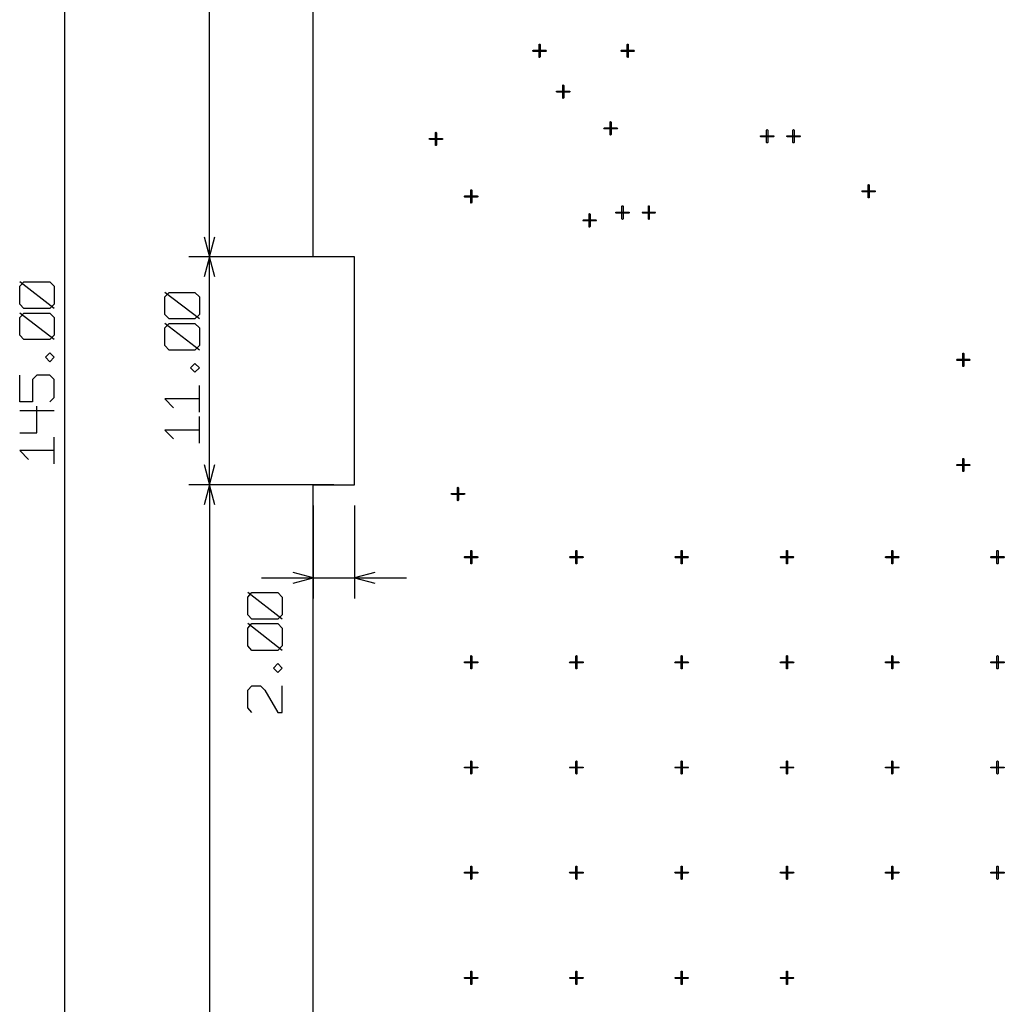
# Model space of a CAD drawing. Extents: x -658 to 530, y -320 to 521.
# Tile 16 of 28: x -40 to 94, y 119 to 253. Entities that reach past the tile are written whole.
import ezdxf

# ---------------------------------------------------------------- set-up
doc = ezdxf.new("R2010")
doc.units = 0
doc.layers.add('1', color=1, linetype='CONTINUOUS')

msp = doc.modelspace()

# ---------------------------------------------------------------- linework, layer by layer
at = {"layer": '1'}
for p, q in [((-33.95, 410.25), (-33.95, 0)), ((-14.15, 220.67), (-14.15, 410.25)), ((0, 220.67), (0, 404.57)), ((29.98, 248.83), (30, 248.88)), ((30, 248.88), (30.05, 248.9)), ((30.05, 248.9), (31.75, 248.9)), ((30.83, 249.68), (30.85, 249.73)), ((30.83, 247.98), (30.83, 249.68)), ((30.85, 249.73), (30.9, 249.75)), ((30.9, 249.75), (30.95, 249.73)), ((30.95, 249.73), (30.98, 249.68)), ((30.98, 249.68), (30.98, 247.98)), ((31.75, 248.9), (31.8, 248.88)), ((31.8, 248.88), (31.83, 248.83)), ((42.03, 248.83), (42.05, 248.88)), ((42.05, 248.88), (42.1, 248.9)), ((42.1, 248.9), (43.78, 248.9)), ((42.88, 249.68), (42.9, 249.73)), ((42.88, 247.98), (42.88, 249.68)), ((42.9, 249.73), (42.95, 249.75)), ((42.95, 249.75), (43, 249.73)), ((43, 249.73), (43, 249.68)), ((43, 249.68), (43, 247.98)), ((43.78, 248.9), (43.83, 248.88)), ((43.83, 248.88), (43.85, 248.83)), ((30, 248.78), (29.98, 248.83)), ((30.05, 248.75), (30, 248.78)), ((31.75, 248.75), (30.05, 248.75)), ((30.85, 247.93), (30.83, 247.98)), ((30.9, 247.9), (30.85, 247.93)), ((30.95, 247.93), (30.9, 247.9)), ((30.98, 247.98), (30.95, 247.93)), ((31.8, 248.78), (31.75, 248.75)), ((31.83, 248.83), (31.8, 248.78)), ((42.05, 248.78), (42.03, 248.83)), ((42.1, 248.75), (42.05, 248.78)), ((43.78, 248.75), (42.1, 248.75)), ((42.9, 247.93), (42.88, 247.98)), ((42.95, 247.9), (42.9, 247.93)), ((43, 247.93), (42.95, 247.9)), ((43, 247.98), (43, 247.93)), ((43.83, 248.78), (43.78, 248.75)), ((43.85, 248.83), (43.83, 248.78)), ((34.08, 244.15), (34.13, 244.18)), ((34.08, 244.1), (34.08, 244.15)), ((34.08, 242.4), (34.08, 244.1)), ((34.13, 244.18), (34.18, 244.15)), ((34.18, 244.15), (34.2, 244.1)), ((34.2, 244.1), (34.2, 242.4)), ((33.23, 243.3), (33.28, 243.33)), ((33.23, 243.25), (33.23, 243.3)), ((33.23, 243.2), (33.23, 243.25)), ((33.28, 243.18), (33.23, 243.2)), ((33.28, 243.33), (34.98, 243.33)), ((34.98, 243.18), (33.28, 243.18)), ((34.08, 242.35), (34.08, 242.4)), ((34.13, 242.33), (34.08, 242.35)), ((34.18, 242.35), (34.13, 242.33)), ((34.2, 242.4), (34.18, 242.35)), ((34.98, 243.33), (35.03, 243.3)), ((35.03, 243.2), (34.98, 243.18)), ((35.03, 243.3), (35.05, 243.25)), ((35.05, 243.25), (35.03, 243.2)), ((39.68, 238.23), (39.7, 238.28)), ((39.7, 238.18), (39.68, 238.23)), ((39.7, 238.28), (39.75, 238.3)), ((39.75, 238.15), (39.7, 238.18)), ((39.75, 238.3), (41.45, 238.3)), ((41.45, 238.15), (39.75, 238.15)), ((40.53, 239.08), (40.55, 239.13)), ((40.53, 237.38), (40.53, 239.08)), ((40.55, 239.13), (40.6, 239.15)), ((40.6, 239.15), (40.65, 239.13)), ((40.65, 239.13), (40.68, 239.08)), ((40.68, 239.08), (40.68, 237.38)), ((41.45, 238.3), (41.5, 238.28)), ((41.5, 238.18), (41.45, 238.15)), ((41.5, 238.28), (41.53, 238.23)), ((41.53, 238.23), (41.5, 238.18)), ((15.83, 236.78), (15.85, 236.83)), ((15.85, 236.73), (15.83, 236.78)), ((15.85, 236.83), (15.9, 236.85)), ((15.9, 236.85), (17.6, 236.85)), ((16.68, 237.63), (16.7, 237.68)), ((16.68, 235.95), (16.68, 237.63)), ((16.7, 237.68), (16.75, 237.7)), ((16.75, 237.7), (16.8, 237.68)), ((16.8, 237.68), (16.83, 237.63)), ((16.83, 237.63), (16.83, 235.95)), ((17.6, 236.85), (17.65, 236.83)), ((17.65, 236.83), (17.65, 236.78)), ((17.65, 236.78), (17.65, 236.73)), ((40.55, 237.33), (40.53, 237.38)), ((40.6, 237.3), (40.55, 237.33)), ((40.65, 237.33), (40.6, 237.3)), ((40.68, 237.38), (40.65, 237.33)), ((61.05, 237.15), (61.08, 237.2)), ((61.08, 237.1), (61.05, 237.15)), ((61.08, 237.2), (61.13, 237.23)), ((61.13, 237.08), (61.08, 237.1)), ((61.13, 237.23), (62.83, 237.23)), ((62.83, 237.08), (61.13, 237.08)), ((61.9, 238), (61.93, 238.05)), ((61.9, 236.3), (61.9, 238)), ((61.93, 238.05), (61.98, 238.08)), ((61.98, 238.08), (62.03, 238.05)), ((62.03, 238.05), (62.05, 238)), ((62.05, 238), (62.05, 236.3)), ((62.83, 237.23), (62.88, 237.2)), ((62.88, 237.1), (62.83, 237.08)), ((62.88, 237.2), (62.9, 237.15)), ((62.9, 237.15), (62.88, 237.1)), ((64.65, 237.15), (64.68, 237.2)), ((64.68, 237.1), (64.65, 237.15)), ((64.68, 237.2), (64.73, 237.23)), ((64.73, 237.08), (64.68, 237.1)), ((64.73, 237.23), (66.43, 237.23)), ((66.43, 237.08), (64.73, 237.08)), ((65.5, 238), (65.53, 238.05)), ((65.5, 236.3), (65.5, 238)), ((65.53, 238.05), (65.58, 238.08)), ((65.58, 238.08), (65.63, 238.05)), ((65.63, 238.05), (65.65, 238)), ((65.65, 238), (65.65, 236.3)), ((66.43, 237.23), (66.48, 237.2)), ((66.48, 237.1), (66.43, 237.08)), ((66.48, 237.2), (66.5, 237.15)), ((66.5, 237.15), (66.48, 237.1)), ((15.9, 236.73), (15.85, 236.73)), ((17.6, 236.73), (15.9, 236.73)), ((16.7, 235.9), (16.68, 235.95)), ((16.75, 235.88), (16.7, 235.9)), ((16.8, 235.9), (16.75, 235.88)), ((16.83, 235.95), (16.8, 235.9)), ((17.65, 236.73), (17.6, 236.73)), ((61.93, 236.25), (61.9, 236.3)), ((61.98, 236.23), (61.93, 236.25)), ((62.03, 236.25), (61.98, 236.23)), ((62.05, 236.3), (62.03, 236.25)), ((65.53, 236.25), (65.5, 236.3)), ((65.58, 236.23), (65.53, 236.25)), ((65.63, 236.25), (65.58, 236.23)), ((65.65, 236.3), (65.63, 236.25)), ((75.75, 230.48), (75.78, 230.53)), ((75.75, 228.78), (75.75, 230.48)), ((75.78, 230.53), (75.83, 230.55)), ((75.83, 230.55), (75.88, 230.53)), ((75.88, 230.53), (75.88, 230.48)), ((75.88, 230.48), (75.88, 228.78)), ((20.65, 228.98), (20.7, 229)), ((20.65, 228.93), (20.65, 228.98)), ((20.65, 228.88), (20.65, 228.93)), ((20.7, 228.85), (20.65, 228.88)), ((20.7, 229), (22.4, 229)), ((22.4, 228.85), (20.7, 228.85)), ((21.5, 229.83), (21.55, 229.85)), ((21.5, 229.78), (21.5, 229.83)), ((21.5, 228.08), (21.5, 229.78)), ((21.55, 229.85), (21.6, 229.83)), ((21.6, 229.83), (21.63, 229.78)), ((21.63, 229.78), (21.63, 228.08)), ((22.4, 229), (22.45, 228.98)), ((22.45, 228.88), (22.4, 228.85)), ((22.45, 228.98), (22.48, 228.93)), ((22.48, 228.93), (22.45, 228.88)), ((74.9, 229.63), (74.93, 229.68)), ((74.93, 229.58), (74.9, 229.63)), ((74.93, 229.68), (74.98, 229.7)), ((74.98, 229.58), (74.93, 229.58)), ((74.98, 229.7), (76.68, 229.7)), ((76.68, 229.58), (74.98, 229.58)), ((75.78, 228.73), (75.75, 228.78)), ((75.83, 228.73), (75.78, 228.73)), ((75.88, 228.73), (75.83, 228.73)), ((75.88, 228.78), (75.88, 228.73)), ((76.68, 229.7), (76.73, 229.68)), ((76.73, 229.58), (76.68, 229.58)), ((76.73, 229.68), (76.73, 229.63)), ((76.73, 229.63), (76.73, 229.58)), ((21.5, 228.03), (21.5, 228.08)), ((21.55, 228), (21.5, 228.03)), ((21.6, 228.03), (21.55, 228)), ((21.63, 228.08), (21.6, 228.03)), ((42.15, 227.58), (42.18, 227.63)), ((42.15, 225.88), (42.15, 227.58)), ((42.18, 227.63), (42.23, 227.65)), ((42.23, 227.65), (42.28, 227.63)), ((42.28, 227.63), (42.3, 227.58)), ((42.3, 227.58), (42.3, 225.88)), ((45.75, 227.63), (45.8, 227.65)), ((45.75, 227.58), (45.75, 227.63)), ((45.75, 225.88), (45.75, 227.58)), ((45.8, 227.65), (45.85, 227.63)), ((45.85, 227.63), (45.88, 227.58)), ((45.88, 227.58), (45.88, 225.88)), ((37.65, 226.5), (37.68, 226.55)), ((37.65, 224.8), (37.65, 226.5)), ((37.68, 226.55), (37.73, 226.58)), ((37.73, 226.58), (37.78, 226.55)), ((37.78, 226.55), (37.8, 226.5)), ((37.8, 226.5), (37.8, 224.8)), ((41.3, 226.73), (41.33, 226.78)), ((41.33, 226.68), (41.3, 226.73)), ((41.33, 226.78), (41.38, 226.8)), ((41.38, 226.65), (41.33, 226.68)), ((41.38, 226.8), (43.08, 226.8)), ((43.08, 226.65), (41.38, 226.65)), ((43.08, 226.8), (43.13, 226.78)), ((43.13, 226.68), (43.08, 226.65)), ((43.13, 226.78), (43.15, 226.73)), ((43.15, 226.73), (43.13, 226.68)), ((44.9, 226.73), (44.93, 226.78)), ((44.93, 226.68), (44.9, 226.73)), ((44.93, 226.78), (44.98, 226.8)), ((44.98, 226.65), (44.93, 226.68)), ((44.98, 226.8), (46.65, 226.8)), ((46.65, 226.65), (44.98, 226.65)), ((46.65, 226.8), (46.7, 226.78)), ((46.7, 226.68), (46.65, 226.65)), ((46.7, 226.78), (46.73, 226.73)), ((46.73, 226.73), (46.7, 226.68)), ((36.8, 225.65), (36.83, 225.7)), ((36.83, 225.6), (36.8, 225.65)), ((36.83, 225.7), (36.88, 225.73)), ((36.88, 225.58), (36.83, 225.6)), ((36.88, 225.73), (38.58, 225.73)), ((38.58, 225.58), (36.88, 225.58)), ((37.68, 224.75), (37.65, 224.8)), ((37.73, 224.73), (37.68, 224.75)), ((37.78, 224.75), (37.73, 224.73)), ((37.8, 224.8), (37.78, 224.75)), ((38.58, 225.73), (38.63, 225.7)), ((38.63, 225.6), (38.58, 225.58)), ((38.63, 225.7), (38.65, 225.65)), ((38.65, 225.65), (38.63, 225.6)), ((42.18, 225.83), (42.15, 225.88)), ((42.23, 225.8), (42.18, 225.83)), ((42.28, 225.83), (42.23, 225.8)), ((42.3, 225.88), (42.28, 225.83)), ((45.75, 225.83), (45.75, 225.88)), ((45.8, 225.8), (45.75, 225.83)), ((45.85, 225.83), (45.8, 225.8)), ((45.88, 225.88), (45.85, 225.83)), ((-14.88, 223.42), (-14.15, 220.67)), ((-14.15, 220.67), (-13.43, 223.42)), ((-2.83, 220.67), (-16.98, 220.67)), ((2.82, 220.67), (-16.98, 220.67)), ((-14.15, 220.67), (-14.88, 217.95)), ((-13.43, 217.95), (-14.15, 220.67)), ((-14.15, 189.55), (-14.15, 220.67)), ((5.65, 220.67), (0, 220.67)), ((5.65, 189.55), (5.65, 220.67)), ((-40.08, 216.65), (-39.5, 217.25)), ((-35.38, 213.6), (-40.08, 217.25)), ((-40.08, 214.22), (-40.08, 216.65)), ((-39.5, 217.25), (-35.95, 217.25)), ((-35.95, 217.25), (-35.38, 216.65)), ((-35.38, 216.65), (-35.38, 214.22)), ((-20.28, 215.22), (-19.68, 215.82)), ((-15.55, 212.2), (-20.28, 215.82)), ((-20.28, 212.8), (-20.28, 215.22)), ((-19.68, 215.82), (-16.15, 215.82)), ((-16.15, 215.82), (-15.55, 215.22)), ((-15.55, 215.22), (-15.55, 212.8)), ((-39.5, 213.6), (-40.08, 214.22)), ((-35.38, 214.22), (-35.95, 213.6)), ((-40.08, 212.4), (-39.5, 213)), ((-35.38, 209.37), (-40.08, 213)), ((-35.95, 213.6), (-39.5, 213.6)), ((-39.5, 213), (-35.95, 213)), ((-35.95, 213), (-35.38, 212.4)), ((-19.68, 212.2), (-20.28, 212.8)), ((-15.55, 212.8), (-16.15, 212.2)), ((-40.08, 209.97), (-40.08, 212.4)), ((-35.38, 212.4), (-35.38, 209.97)), ((-20.28, 210.97), (-19.68, 211.57)), ((-15.55, 207.95), (-20.28, 211.57)), ((-16.15, 212.2), (-19.68, 212.2)), ((-19.68, 211.57), (-16.15, 211.57)), ((-16.15, 211.57), (-15.55, 210.97)), ((-39.5, 209.37), (-40.08, 209.97)), ((-35.38, 209.97), (-35.95, 209.37)), ((-20.28, 208.55), (-20.28, 210.97)), ((-15.55, 210.97), (-15.55, 208.55)), ((-35.95, 209.37), (-39.5, 209.37)), ((-19.68, 207.95), (-20.28, 208.55)), ((-15.55, 208.55), (-16.15, 207.95)), ((-36.55, 206.95), (-35.95, 207.55)), ((-35.95, 207.55), (-35.38, 206.95)), ((-16.15, 207.95), (-19.68, 207.95)), ((88.68, 207.45), (88.7, 207.5)), ((88.68, 205.75), (88.68, 207.45)), ((88.7, 207.5), (88.75, 207.53)), ((88.75, 207.53), (88.8, 207.5)), ((88.8, 207.5), (88.83, 207.45)), ((88.83, 207.45), (88.83, 205.75)), ((-35.95, 206.32), (-36.55, 206.95)), ((-35.38, 206.95), (-35.95, 206.32)), ((-16.75, 205.52), (-16.15, 206.12)), ((-16.15, 206.12), (-15.55, 205.52)), ((87.83, 206.6), (87.85, 206.65)), ((87.85, 206.55), (87.83, 206.6)), ((87.85, 206.65), (87.9, 206.68)), ((87.9, 206.53), (87.85, 206.55)), ((87.9, 206.68), (89.6, 206.68)), ((89.6, 206.53), (87.9, 206.53)), ((89.6, 206.68), (89.65, 206.65)), ((89.65, 206.55), (89.6, 206.53)), ((89.65, 206.65), (89.68, 206.6)), ((89.68, 206.6), (89.65, 206.55)), ((-40.08, 200.87), (-40.08, 204.52)), ((-37.73, 204.52), (-38.33, 203.9)), ((-35.95, 204.52), (-37.73, 204.52)), ((-35.38, 203.9), (-35.95, 204.52)), ((-16.15, 204.92), (-16.75, 205.52)), ((-15.55, 205.52), (-16.15, 204.92)), ((88.7, 205.7), (88.68, 205.75)), ((88.75, 205.68), (88.7, 205.7)), ((88.8, 205.7), (88.75, 205.68)), ((88.83, 205.75), (88.8, 205.7)), ((-38.33, 203.9), (-38.33, 200.87)), ((-35.38, 201.47), (-35.38, 203.9)), ((-15.55, 199.45), (-15.55, 203.1)), ((-38.33, 200.87), (-40.08, 200.87)), ((-35.95, 200.87), (-35.38, 201.47)), ((-15.55, 201.27), (-20.28, 201.27)), ((-20.28, 201.27), (-19.1, 200.07)), ((-40.08, 199.67), (-35.38, 199.67)), ((-37.73, 196.62), (-37.73, 200.27)), ((-15.55, 195.22), (-15.55, 198.85)), ((-40.08, 196.62), (-37.73, 196.62)), ((-15.55, 197.02), (-20.28, 197.02)), ((-20.28, 197.02), (-19.1, 195.82)), ((-35.38, 192.4), (-35.38, 196.02)), ((-35.38, 194.2), (-40.08, 194.2)), ((-40.08, 194.2), (-38.9, 193)), ((88.68, 193.08), (88.7, 193.13)), ((88.68, 191.38), (88.68, 193.08)), ((88.7, 193.13), (88.75, 193.15)), ((88.75, 193.15), (88.8, 193.13)), ((88.8, 193.13), (88.83, 193.08)), ((88.83, 193.08), (88.83, 191.38)), ((-14.88, 192.3), (-14.15, 189.55)), ((-14.15, 189.55), (-13.43, 192.3)), ((87.83, 192.23), (87.85, 192.28)), ((87.85, 192.18), (87.83, 192.23)), ((87.85, 192.28), (87.9, 192.3)), ((87.9, 192.15), (87.85, 192.18)), ((87.9, 192.3), (89.6, 192.3)), ((89.6, 192.15), (87.9, 192.15)), ((88.7, 191.33), (88.68, 191.38)), ((88.75, 191.33), (88.7, 191.33)), ((88.8, 191.33), (88.75, 191.33)), ((88.83, 191.38), (88.8, 191.33)), ((89.6, 192.3), (89.65, 192.28)), ((89.65, 192.18), (89.6, 192.15)), ((89.65, 192.28), (89.68, 192.23)), ((89.68, 192.23), (89.65, 192.18)), ((2.82, 189.55), (-16.98, 189.55)), ((2.82, 189.55), (-16.98, 189.55)), ((-14.15, 189.55), (-14.88, 186.82)), ((-13.43, 186.82), (-14.15, 189.55)), ((-14.15, 189.55), (-14.15, 0)), ((0, 5.65), (0, 189.55)), ((0, 189.55), (5.65, 189.55)), ((18.85, 188.28), (18.88, 188.33)), ((18.88, 188.33), (18.93, 188.35)), ((18.93, 188.35), (20.6, 188.35)), ((19.7, 189.18), (19.75, 189.2)), ((19.7, 189.13), (19.7, 189.18)), ((19.7, 187.43), (19.7, 189.13)), ((19.75, 189.2), (19.8, 189.18)), ((19.8, 189.18), (19.83, 189.13)), ((19.83, 189.13), (19.83, 187.43)), ((20.6, 188.35), (20.65, 188.33)), ((20.65, 188.33), (20.68, 188.28)), ((18.88, 188.23), (18.85, 188.28)), ((18.93, 188.2), (18.88, 188.23)), ((20.6, 188.2), (18.93, 188.2)), ((19.7, 187.38), (19.7, 187.43)), ((19.75, 187.35), (19.7, 187.38)), ((19.8, 187.38), (19.75, 187.35)), ((19.83, 187.43), (19.8, 187.38)), ((20.65, 188.23), (20.6, 188.2)), ((20.68, 188.28), (20.65, 188.23)), ((0, 186.72), (0, 174)), ((5.65, 186.72), (5.65, 174)), ((21.5, 180.55), (21.55, 180.58)), ((21.5, 180.5), (21.5, 180.55)), ((21.5, 178.8), (21.5, 180.5)), ((21.55, 180.58), (21.6, 180.55)), ((21.6, 180.55), (21.63, 180.5)), ((21.63, 180.5), (21.63, 178.8)), ((35.85, 180.5), (35.88, 180.55)), ((35.85, 178.8), (35.85, 180.5)), ((35.88, 180.55), (35.93, 180.58)), ((35.93, 180.58), (35.98, 180.55)), ((35.98, 180.55), (36, 180.5)), ((36, 180.5), (36, 178.8)), ((50.23, 180.5), (50.25, 180.55)), ((50.23, 178.8), (50.23, 180.5)), ((50.25, 180.55), (50.3, 180.58)), ((50.3, 180.58), (50.35, 180.55)), ((50.35, 180.55), (50.38, 180.5)), ((50.38, 180.5), (50.38, 178.8)), ((64.6, 180.5), (64.63, 180.55)), ((64.6, 178.8), (64.6, 180.5)), ((64.63, 180.55), (64.68, 180.58)), ((64.68, 180.58), (64.73, 180.55)), ((64.73, 180.55), (64.75, 180.5)), ((64.75, 180.5), (64.75, 178.8)), ((78.98, 180.5), (79, 180.55)), ((78.98, 178.8), (78.98, 180.5)), ((79, 180.55), (79.05, 180.58)), ((79.05, 180.58), (79.1, 180.55)), ((79.1, 180.55), (79.13, 180.5)), ((79.13, 180.5), (79.13, 178.8)), ((93.35, 180.5), (93.38, 180.55)), ((93.35, 178.8), (93.35, 180.5)), ((93.38, 180.55), (93.43, 180.58)), ((93.43, 180.58), (93.48, 180.55)), ((93.48, 180.55), (93.5, 180.5)), ((93.5, 180.5), (93.5, 178.8)), ((20.65, 179.7), (20.7, 179.73)), ((20.65, 179.65), (20.65, 179.7)), ((20.65, 179.6), (20.65, 179.65)), ((20.7, 179.58), (20.65, 179.6)), ((20.7, 179.73), (22.4, 179.73)), ((22.4, 179.58), (20.7, 179.58)), ((22.4, 179.73), (22.45, 179.7)), ((22.45, 179.6), (22.4, 179.58)), ((22.45, 179.7), (22.48, 179.65)), ((22.48, 179.65), (22.45, 179.6)), ((35, 179.65), (35.03, 179.7)), ((35.03, 179.6), (35, 179.65)), ((35.03, 179.7), (35.08, 179.73)), ((35.08, 179.58), (35.03, 179.6)), ((35.08, 179.73), (36.78, 179.73)), ((36.78, 179.58), (35.08, 179.58)), ((36.78, 179.73), (36.83, 179.7)), ((36.83, 179.6), (36.78, 179.58)), ((36.83, 179.7), (36.85, 179.65)), ((36.85, 179.65), (36.83, 179.6)), ((49.38, 179.65), (49.4, 179.7)), ((49.4, 179.6), (49.38, 179.65)), ((49.4, 179.7), (49.45, 179.73)), ((49.45, 179.58), (49.4, 179.6)), ((49.45, 179.73), (51.15, 179.73)), ((51.15, 179.58), (49.45, 179.58)), ((51.15, 179.73), (51.2, 179.7)), ((51.2, 179.6), (51.15, 179.58)), ((51.2, 179.7), (51.23, 179.65)), ((51.23, 179.65), (51.2, 179.6)), ((63.75, 179.65), (63.78, 179.7)), ((63.78, 179.6), (63.75, 179.65)), ((63.78, 179.7), (63.83, 179.73)), ((63.83, 179.58), (63.78, 179.6)), ((63.83, 179.73), (65.53, 179.73)), ((65.53, 179.58), (63.83, 179.58)), ((65.53, 179.73), (65.58, 179.7)), ((65.58, 179.6), (65.53, 179.58)), ((65.58, 179.7), (65.6, 179.65)), ((65.6, 179.65), (65.58, 179.6)), ((78.13, 179.65), (78.15, 179.7)), ((78.15, 179.6), (78.13, 179.65)), ((78.15, 179.7), (78.2, 179.73)), ((78.2, 179.58), (78.15, 179.6)), ((78.2, 179.73), (79.9, 179.73)), ((79.9, 179.58), (78.2, 179.58)), ((79.9, 179.73), (79.95, 179.7)), ((79.95, 179.6), (79.9, 179.58)), ((79.95, 179.7), (79.98, 179.65)), ((79.98, 179.65), (79.95, 179.6)), ((92.5, 179.65), (92.53, 179.7)), ((92.53, 179.6), (92.5, 179.65)), ((92.53, 179.7), (92.58, 179.73)), ((92.58, 179.58), (92.53, 179.6)), ((92.58, 179.73), (94.28, 179.73)), ((94.28, 179.58), (92.58, 179.58)), ((94.28, 179.73), (94.33, 179.7)), ((94.33, 179.6), (94.28, 179.58)), ((94.33, 179.7), (94.35, 179.65)), ((94.35, 179.65), (94.33, 179.6)), ((21.5, 178.75), (21.5, 178.8)), ((21.55, 178.73), (21.5, 178.75)), ((21.6, 178.75), (21.55, 178.73)), ((21.63, 178.8), (21.6, 178.75)), ((35.88, 178.75), (35.85, 178.8)), ((35.93, 178.73), (35.88, 178.75)), ((35.98, 178.75), (35.93, 178.73)), ((36, 178.8), (35.98, 178.75)), ((50.25, 178.75), (50.23, 178.8)), ((50.3, 178.73), (50.25, 178.75)), ((50.35, 178.75), (50.3, 178.73)), ((50.38, 178.8), (50.35, 178.75)), ((64.63, 178.75), (64.6, 178.8)), ((64.68, 178.73), (64.63, 178.75)), ((64.73, 178.75), (64.68, 178.73)), ((64.75, 178.8), (64.73, 178.75)), ((79, 178.75), (78.98, 178.8)), ((79.05, 178.73), (79, 178.75)), ((79.1, 178.75), (79.05, 178.73)), ((79.13, 178.8), (79.1, 178.75)), ((93.38, 178.75), (93.35, 178.8)), ((93.43, 178.73), (93.38, 178.75)), ((93.48, 178.75), (93.43, 178.73)), ((93.5, 178.8), (93.48, 178.75)), ((-7.08, 176.82), (12.72, 176.82)), ((0, 176.82), (-2.73, 177.55)), ((-2.73, 176.1), (0, 176.82)), ((8.4, 177.55), (5.65, 176.82)), ((5.65, 176.82), (8.4, 176.1)), ((-8.95, 174.2), (-8.38, 174.8)), ((-4.25, 171.17), (-8.95, 174.8)), ((-8.95, 171.77), (-8.95, 174.2)), ((-8.38, 174.8), (-4.83, 174.8)), ((-4.83, 174.8), (-4.25, 174.2)), ((-4.25, 174.2), (-4.25, 171.77)), ((-8.38, 171.17), (-8.95, 171.77)), ((-4.83, 171.17), (-8.38, 171.17)), ((-4.25, 171.77), (-4.83, 171.17)), ((-8.95, 169.95), (-8.38, 170.57)), ((-4.25, 166.92), (-8.95, 170.57)), ((-8.95, 167.52), (-8.95, 169.95)), ((-8.38, 170.57), (-4.83, 170.57)), ((-4.83, 170.57), (-4.25, 169.95)), ((-4.25, 169.95), (-4.25, 167.52)), ((-8.38, 166.92), (-8.95, 167.52)), ((-4.83, 166.92), (-8.38, 166.92)), ((-4.25, 167.52), (-4.83, 166.92)), ((21.5, 166.18), (21.55, 166.2)), ((21.5, 166.13), (21.5, 166.18)), ((21.5, 164.43), (21.5, 166.13)), ((21.55, 166.2), (21.6, 166.18)), ((21.6, 166.18), (21.63, 166.13)), ((21.63, 166.13), (21.63, 164.43)), ((35.85, 166.13), (35.88, 166.18)), ((35.85, 164.43), (35.85, 166.13)), ((35.88, 166.18), (35.93, 166.2)), ((35.93, 166.2), (35.98, 166.18)), ((35.98, 166.18), (36, 166.13)), ((36, 166.13), (36, 164.43)), ((50.23, 166.13), (50.25, 166.18)), ((50.23, 164.43), (50.23, 166.13)), ((50.25, 166.18), (50.3, 166.2)), ((50.3, 166.2), (50.35, 166.18)), ((50.35, 166.18), (50.38, 166.13)), ((50.38, 166.13), (50.38, 164.43)), ((64.6, 166.13), (64.63, 166.18)), ((64.6, 164.43), (64.6, 166.13)), ((64.63, 166.18), (64.68, 166.2)), ((64.68, 166.2), (64.73, 166.18)), ((64.73, 166.18), (64.75, 166.13)), ((64.75, 166.13), (64.75, 164.43)), ((78.98, 166.13), (79, 166.18)), ((78.98, 164.43), (78.98, 166.13)), ((79, 166.18), (79.05, 166.2)), ((79.05, 166.2), (79.1, 166.18)), ((79.1, 166.18), (79.13, 166.13)), ((79.13, 166.13), (79.13, 164.43)), ((93.35, 166.13), (93.38, 166.18)), ((93.35, 164.43), (93.35, 166.13)), ((93.38, 166.18), (93.43, 166.2)), ((93.43, 166.2), (93.48, 166.18)), ((93.48, 166.18), (93.5, 166.13)), ((93.5, 166.13), (93.5, 164.43)), ((-5.43, 164.5), (-4.83, 165.1)), ((-4.83, 163.9), (-5.43, 164.5)), ((-4.83, 165.1), (-4.25, 164.5)), ((-4.25, 164.5), (-4.83, 163.9)), ((20.65, 165.33), (20.7, 165.35)), ((20.65, 165.28), (20.65, 165.33)), ((20.65, 165.23), (20.65, 165.28)), ((20.7, 165.23), (20.65, 165.23)), ((20.7, 165.35), (22.4, 165.35)), ((22.4, 165.23), (20.7, 165.23)), ((21.5, 164.38), (21.5, 164.43)), ((21.55, 164.38), (21.5, 164.38)), ((21.6, 164.38), (21.55, 164.38)), ((21.63, 164.43), (21.6, 164.38)), ((22.4, 165.35), (22.45, 165.33)), ((22.45, 165.23), (22.4, 165.23)), ((22.45, 165.33), (22.48, 165.28)), ((22.48, 165.28), (22.45, 165.23)), ((35, 165.28), (35.03, 165.33)), ((35.03, 165.23), (35, 165.28)), ((35.03, 165.33), (35.08, 165.35)), ((35.08, 165.23), (35.03, 165.23)), ((35.08, 165.35), (36.78, 165.35)), ((36.78, 165.23), (35.08, 165.23)), ((35.88, 164.38), (35.85, 164.43)), ((35.93, 164.38), (35.88, 164.38)), ((35.98, 164.38), (35.93, 164.38)), ((36, 164.43), (35.98, 164.38)), ((36.78, 165.35), (36.83, 165.33)), ((36.83, 165.23), (36.78, 165.23)), ((36.83, 165.33), (36.85, 165.28)), ((36.85, 165.28), (36.83, 165.23)), ((49.38, 165.28), (49.4, 165.33)), ((49.4, 165.23), (49.38, 165.28)), ((49.4, 165.33), (49.45, 165.35)), ((49.45, 165.23), (49.4, 165.23)), ((49.45, 165.35), (51.15, 165.35)), ((51.15, 165.23), (49.45, 165.23)), ((50.25, 164.38), (50.23, 164.43)), ((50.3, 164.38), (50.25, 164.38)), ((50.35, 164.38), (50.3, 164.38)), ((50.38, 164.43), (50.35, 164.38)), ((51.15, 165.35), (51.2, 165.33)), ((51.2, 165.23), (51.15, 165.23)), ((51.2, 165.33), (51.23, 165.28)), ((51.23, 165.28), (51.2, 165.23)), ((63.75, 165.28), (63.78, 165.33)), ((63.78, 165.23), (63.75, 165.28)), ((63.78, 165.33), (63.83, 165.35)), ((63.83, 165.23), (63.78, 165.23)), ((63.83, 165.35), (65.53, 165.35)), ((65.53, 165.23), (63.83, 165.23)), ((64.63, 164.38), (64.6, 164.43)), ((64.68, 164.38), (64.63, 164.38)), ((64.73, 164.38), (64.68, 164.38)), ((64.75, 164.43), (64.73, 164.38)), ((65.53, 165.35), (65.58, 165.33)), ((65.58, 165.23), (65.53, 165.23)), ((65.58, 165.33), (65.6, 165.28)), ((65.6, 165.28), (65.58, 165.23)), ((78.13, 165.28), (78.15, 165.33)), ((78.15, 165.23), (78.13, 165.28)), ((78.15, 165.33), (78.2, 165.35)), ((78.2, 165.23), (78.15, 165.23)), ((78.2, 165.35), (79.9, 165.35)), ((79.9, 165.23), (78.2, 165.23)), ((79, 164.38), (78.98, 164.43)), ((79.05, 164.38), (79, 164.38)), ((79.1, 164.38), (79.05, 164.38)), ((79.13, 164.43), (79.1, 164.38)), ((79.9, 165.35), (79.95, 165.33)), ((79.95, 165.23), (79.9, 165.23)), ((79.95, 165.33), (79.98, 165.28)), ((79.98, 165.28), (79.95, 165.23)), ((92.5, 165.28), (92.53, 165.33)), ((92.53, 165.23), (92.5, 165.28)), ((92.53, 165.33), (92.58, 165.35)), ((92.58, 165.23), (92.53, 165.23)), ((92.58, 165.35), (94.28, 165.35)), ((94.28, 165.23), (92.58, 165.23)), ((93.38, 164.38), (93.35, 164.43)), ((93.43, 164.38), (93.38, 164.38)), ((93.48, 164.38), (93.43, 164.38)), ((93.5, 164.43), (93.48, 164.38)), ((94.28, 165.35), (94.33, 165.33)), ((94.33, 165.23), (94.28, 165.23)), ((94.33, 165.33), (94.35, 165.28)), ((94.35, 165.28), (94.33, 165.23)), ((-8.95, 161.47), (-8.38, 162.07)), ((-8.95, 159.05), (-8.95, 161.47)), ((-8.38, 162.07), (-7.2, 162.07)), ((-7.2, 162.07), (-6.6, 161.47)), ((-6.6, 161.47), (-4.83, 158.42)), ((-4.25, 158.42), (-4.25, 162.07)), ((-8.38, 158.42), (-8.95, 159.05)), ((-4.83, 158.42), (-4.25, 158.42)), ((20.65, 150.95), (20.7, 150.98)), ((20.65, 150.9), (20.65, 150.95)), ((20.65, 150.85), (20.65, 150.9)), ((20.7, 150.85), (20.65, 150.85)), ((20.7, 150.98), (22.4, 150.98)), ((22.4, 150.85), (20.7, 150.85)), ((21.5, 151.8), (21.55, 151.83)), ((21.5, 151.75), (21.5, 151.8)), ((21.5, 150.08), (21.5, 151.75)), ((21.55, 151.83), (21.6, 151.8)), ((21.6, 151.8), (21.63, 151.75)), ((21.63, 151.75), (21.63, 150.08)), ((22.4, 150.98), (22.45, 150.95)), ((22.45, 150.85), (22.4, 150.85)), ((22.45, 150.95), (22.48, 150.9)), ((22.48, 150.9), (22.45, 150.85)), ((35, 150.9), (35.03, 150.95)), ((35.03, 150.85), (35, 150.9)), ((35.03, 150.95), (35.08, 150.98)), ((35.08, 150.85), (35.03, 150.85)), ((35.08, 150.98), (36.78, 150.98)), ((36.78, 150.85), (35.08, 150.85)), ((35.85, 151.75), (35.88, 151.8)), ((35.85, 150.08), (35.85, 151.75)), ((35.88, 151.8), (35.93, 151.83)), ((35.93, 151.83), (35.98, 151.8)), ((35.98, 151.8), (36, 151.75)), ((36, 151.75), (36, 150.08)), ((36.78, 150.98), (36.83, 150.95)), ((36.83, 150.85), (36.78, 150.85)), ((36.83, 150.95), (36.85, 150.9)), ((36.85, 150.9), (36.83, 150.85)), ((49.38, 150.9), (49.4, 150.95)), ((49.4, 150.85), (49.38, 150.9)), ((49.4, 150.95), (49.45, 150.98)), ((49.45, 150.85), (49.4, 150.85)), ((49.45, 150.98), (51.15, 150.98)), ((51.15, 150.85), (49.45, 150.85)), ((50.23, 151.75), (50.25, 151.8)), ((50.23, 150.08), (50.23, 151.75)), ((50.25, 151.8), (50.3, 151.83)), ((50.3, 151.83), (50.35, 151.8)), ((50.35, 151.8), (50.38, 151.75)), ((50.38, 151.75), (50.38, 150.08)), ((51.15, 150.98), (51.2, 150.95)), ((51.2, 150.85), (51.15, 150.85)), ((51.2, 150.95), (51.23, 150.9)), ((51.23, 150.9), (51.2, 150.85)), ((63.75, 150.9), (63.78, 150.95)), ((63.78, 150.85), (63.75, 150.9)), ((63.78, 150.95), (63.83, 150.98)), ((63.83, 150.85), (63.78, 150.85)), ((63.83, 150.98), (65.53, 150.98)), ((65.53, 150.85), (63.83, 150.85)), ((64.6, 151.75), (64.63, 151.8)), ((64.6, 150.08), (64.6, 151.75)), ((64.63, 151.8), (64.68, 151.83)), ((64.68, 151.83), (64.73, 151.8)), ((64.73, 151.8), (64.75, 151.75)), ((64.75, 151.75), (64.75, 150.08)), ((65.53, 150.98), (65.58, 150.95)), ((65.58, 150.85), (65.53, 150.85)), ((65.58, 150.95), (65.6, 150.9)), ((65.6, 150.9), (65.58, 150.85)), ((78.13, 150.9), (78.15, 150.95)), ((78.15, 150.85), (78.13, 150.9)), ((78.15, 150.95), (78.2, 150.98)), ((78.2, 150.85), (78.15, 150.85)), ((78.2, 150.98), (79.9, 150.98)), ((79.9, 150.85), (78.2, 150.85)), ((78.98, 151.75), (79, 151.8)), ((78.98, 150.08), (78.98, 151.75)), ((79, 151.8), (79.05, 151.83)), ((79.05, 151.83), (79.1, 151.8)), ((79.1, 151.8), (79.13, 151.75)), ((79.13, 151.75), (79.13, 150.08)), ((79.9, 150.98), (79.95, 150.95)), ((79.95, 150.85), (79.9, 150.85)), ((79.95, 150.95), (79.98, 150.9)), ((79.98, 150.9), (79.95, 150.85)), ((92.5, 150.9), (92.53, 150.95)), ((92.53, 150.85), (92.5, 150.9)), ((92.53, 150.95), (92.58, 150.98)), ((92.58, 150.85), (92.53, 150.85)), ((92.58, 150.98), (94.28, 150.98)), ((94.28, 150.85), (92.58, 150.85)), ((93.35, 151.75), (93.38, 151.8)), ((93.35, 150.08), (93.35, 151.75)), ((93.38, 151.8), (93.43, 151.83)), ((93.43, 151.83), (93.48, 151.8)), ((93.48, 151.8), (93.5, 151.75)), ((93.5, 151.75), (93.5, 150.08)), ((94.28, 150.98), (94.33, 150.95)), ((94.33, 150.85), (94.28, 150.85)), ((94.33, 150.95), (94.35, 150.9)), ((94.35, 150.9), (94.33, 150.85)), ((21.5, 150.03), (21.5, 150.08)), ((21.55, 150), (21.5, 150.03)), ((21.6, 150.03), (21.55, 150)), ((21.63, 150.08), (21.6, 150.03)), ((35.88, 150.03), (35.85, 150.08)), ((35.93, 150), (35.88, 150.03)), ((35.98, 150.03), (35.93, 150)), ((36, 150.08), (35.98, 150.03)), ((50.25, 150.03), (50.23, 150.08)), ((50.3, 150), (50.25, 150.03)), ((50.35, 150.03), (50.3, 150)), ((50.38, 150.08), (50.35, 150.03)), ((64.63, 150.03), (64.6, 150.08)), ((64.68, 150), (64.63, 150.03)), ((64.73, 150.03), (64.68, 150)), ((64.75, 150.08), (64.73, 150.03)), ((79, 150.03), (78.98, 150.08)), ((79.05, 150), (79, 150.03)), ((79.1, 150.03), (79.05, 150)), ((79.13, 150.08), (79.1, 150.03)), ((93.38, 150.03), (93.35, 150.08)), ((93.43, 150), (93.38, 150.03)), ((93.48, 150.03), (93.43, 150)), ((93.5, 150.08), (93.48, 150.03)), ((21.5, 137.4), (21.5, 137.45)), ((21.5, 137.45), (21.55, 137.45)), ((21.5, 135.7), (21.5, 137.4)), ((21.55, 137.45), (21.6, 137.45)), ((21.6, 137.45), (21.63, 137.4)), ((21.63, 137.4), (21.63, 135.7)), ((35.85, 137.4), (35.88, 137.45)), ((35.85, 135.7), (35.85, 137.4)), ((35.88, 137.45), (35.93, 137.45)), ((35.93, 137.45), (35.98, 137.45)), ((35.98, 137.45), (36, 137.4)), ((36, 137.4), (36, 135.7)), ((50.23, 137.4), (50.25, 137.45)), ((50.23, 135.7), (50.23, 137.4)), ((50.25, 137.45), (50.3, 137.45)), ((50.3, 137.45), (50.35, 137.45)), ((50.35, 137.45), (50.38, 137.4)), ((50.38, 137.4), (50.38, 135.7)), ((64.6, 137.4), (64.63, 137.45)), ((64.6, 135.7), (64.6, 137.4)), ((64.63, 137.45), (64.68, 137.45)), ((64.68, 137.45), (64.73, 137.45)), ((64.73, 137.45), (64.75, 137.4)), ((64.75, 137.4), (64.75, 135.7)), ((78.98, 137.4), (79, 137.45)), ((78.98, 135.7), (78.98, 137.4)), ((79, 137.45), (79.05, 137.45)), ((79.05, 137.45), (79.1, 137.45)), ((79.1, 137.45), (79.13, 137.4)), ((79.13, 137.4), (79.13, 135.7)), ((93.35, 137.4), (93.38, 137.45)), ((93.35, 135.7), (93.35, 137.4)), ((93.38, 137.45), (93.43, 137.45)), ((93.43, 137.45), (93.48, 137.45)), ((93.48, 137.45), (93.5, 137.4)), ((93.5, 137.4), (93.5, 135.7)), ((20.65, 136.55), (20.65, 136.6)), ((20.65, 136.6), (20.7, 136.6)), ((20.65, 136.5), (20.65, 136.55)), ((20.7, 136.48), (20.65, 136.5)), ((20.7, 136.6), (22.4, 136.6)), ((22.4, 136.48), (20.7, 136.48)), ((22.4, 136.6), (22.45, 136.6)), ((22.45, 136.5), (22.4, 136.48)), ((22.45, 136.6), (22.48, 136.55)), ((22.48, 136.55), (22.45, 136.5)), ((35, 136.55), (35.03, 136.6)), ((35.03, 136.5), (35, 136.55)), ((35.03, 136.6), (35.08, 136.6)), ((35.08, 136.48), (35.03, 136.5)), ((35.08, 136.6), (36.78, 136.6)), ((36.78, 136.48), (35.08, 136.48)), ((36.78, 136.6), (36.83, 136.6)), ((36.83, 136.5), (36.78, 136.48)), ((36.83, 136.6), (36.85, 136.55)), ((36.85, 136.55), (36.83, 136.5)), ((49.38, 136.55), (49.4, 136.6)), ((49.4, 136.5), (49.38, 136.55)), ((49.4, 136.6), (49.45, 136.6)), ((49.45, 136.48), (49.4, 136.5)), ((49.45, 136.6), (51.15, 136.6)), ((51.15, 136.48), (49.45, 136.48)), ((51.15, 136.6), (51.2, 136.6)), ((51.2, 136.5), (51.15, 136.48)), ((51.2, 136.6), (51.23, 136.55)), ((51.23, 136.55), (51.2, 136.5)), ((63.75, 136.55), (63.78, 136.6)), ((63.78, 136.5), (63.75, 136.55)), ((63.78, 136.6), (63.83, 136.6)), ((63.83, 136.48), (63.78, 136.5)), ((63.83, 136.6), (65.53, 136.6)), ((65.53, 136.48), (63.83, 136.48)), ((65.53, 136.6), (65.58, 136.6)), ((65.58, 136.5), (65.53, 136.48)), ((65.58, 136.6), (65.6, 136.55)), ((65.6, 136.55), (65.58, 136.5)), ((78.13, 136.55), (78.15, 136.6)), ((78.15, 136.5), (78.13, 136.55)), ((78.15, 136.6), (78.2, 136.6)), ((78.2, 136.48), (78.15, 136.5)), ((78.2, 136.6), (79.9, 136.6)), ((79.9, 136.48), (78.2, 136.48)), ((79.9, 136.6), (79.95, 136.6)), ((79.95, 136.5), (79.9, 136.48)), ((79.95, 136.6), (79.98, 136.55)), ((79.98, 136.55), (79.95, 136.5)), ((92.5, 136.55), (92.53, 136.6)), ((92.53, 136.5), (92.5, 136.55)), ((92.53, 136.6), (92.58, 136.6)), ((92.58, 136.48), (92.53, 136.5)), ((92.58, 136.6), (94.28, 136.6)), ((94.28, 136.48), (92.58, 136.48)), ((94.28, 136.6), (94.33, 136.6)), ((94.33, 136.5), (94.28, 136.48)), ((94.33, 136.6), (94.35, 136.55)), ((94.35, 136.55), (94.33, 136.5)), ((21.5, 135.65), (21.5, 135.7)), ((21.55, 135.63), (21.5, 135.65)), ((21.6, 135.65), (21.55, 135.63)), ((21.63, 135.7), (21.6, 135.65)), ((35.88, 135.65), (35.85, 135.7)), ((35.93, 135.63), (35.88, 135.65)), ((35.98, 135.65), (35.93, 135.63)), ((36, 135.7), (35.98, 135.65)), ((50.25, 135.65), (50.23, 135.7)), ((50.3, 135.63), (50.25, 135.65)), ((50.35, 135.65), (50.3, 135.63)), ((50.38, 135.7), (50.35, 135.65)), ((64.63, 135.65), (64.6, 135.7)), ((64.68, 135.63), (64.63, 135.65)), ((64.73, 135.65), (64.68, 135.63)), ((64.75, 135.7), (64.73, 135.65)), ((79, 135.65), (78.98, 135.7)), ((79.05, 135.63), (79, 135.65)), ((79.1, 135.65), (79.05, 135.63)), ((79.13, 135.7), (79.1, 135.65)), ((93.38, 135.65), (93.35, 135.7)), ((93.43, 135.63), (93.38, 135.65)), ((93.48, 135.65), (93.43, 135.63)), ((93.5, 135.7), (93.48, 135.65)), ((21.5, 123.03), (21.5, 123.08)), ((21.5, 123.08), (21.55, 123.08)), ((21.5, 121.33), (21.5, 123.03)), ((21.55, 123.08), (21.6, 123.08)), ((21.6, 123.08), (21.63, 123.03)), ((21.63, 123.03), (21.63, 121.33)), ((35.85, 123.03), (35.88, 123.08)), ((35.85, 121.33), (35.85, 123.03)), ((35.88, 123.08), (35.93, 123.08)), ((35.93, 123.08), (35.98, 123.08)), ((35.98, 123.08), (36, 123.03)), ((36, 123.03), (36, 121.33)), ((50.23, 123.03), (50.25, 123.08)), ((50.23, 121.33), (50.23, 123.03)), ((50.25, 123.08), (50.3, 123.08)), ((50.3, 123.08), (50.35, 123.08)), ((50.35, 123.08), (50.38, 123.03)), ((50.38, 123.03), (50.38, 121.33)), ((64.6, 123.03), (64.63, 123.08)), ((64.6, 121.33), (64.6, 123.03)), ((64.63, 123.08), (64.68, 123.08)), ((64.68, 123.08), (64.73, 123.08)), ((64.73, 123.08), (64.75, 123.03)), ((64.75, 123.03), (64.75, 121.33)), ((20.65, 122.18), (20.65, 122.23)), ((20.65, 122.23), (20.7, 122.23)), ((20.65, 122.13), (20.65, 122.18)), ((20.7, 122.1), (20.65, 122.13)), ((20.7, 122.23), (22.4, 122.23)), ((22.4, 122.1), (20.7, 122.1)), ((21.5, 121.28), (21.5, 121.33)), ((21.55, 121.25), (21.5, 121.28)), ((21.6, 121.28), (21.55, 121.25)), ((21.63, 121.33), (21.6, 121.28)), ((22.4, 122.23), (22.45, 122.23)), ((22.45, 122.13), (22.4, 122.1)), ((22.45, 122.23), (22.48, 122.18)), ((22.48, 122.18), (22.45, 122.13)), ((35, 122.18), (35.03, 122.23)), ((35.03, 122.13), (35, 122.18)), ((35.03, 122.23), (35.08, 122.23)), ((35.08, 122.1), (35.03, 122.13)), ((35.08, 122.23), (36.78, 122.23)), ((36.78, 122.1), (35.08, 122.1)), ((35.88, 121.28), (35.85, 121.33)), ((35.93, 121.25), (35.88, 121.28)), ((35.98, 121.28), (35.93, 121.25)), ((36, 121.33), (35.98, 121.28)), ((36.78, 122.23), (36.83, 122.23)), ((36.83, 122.13), (36.78, 122.1)), ((36.83, 122.23), (36.85, 122.18)), ((36.85, 122.18), (36.83, 122.13)), ((49.38, 122.18), (49.4, 122.23)), ((49.4, 122.13), (49.38, 122.18)), ((49.4, 122.23), (49.45, 122.23)), ((49.45, 122.1), (49.4, 122.13)), ((49.45, 122.23), (51.15, 122.23)), ((51.15, 122.1), (49.45, 122.1)), ((50.25, 121.28), (50.23, 121.33)), ((50.3, 121.25), (50.25, 121.28)), ((50.35, 121.28), (50.3, 121.25)), ((50.38, 121.33), (50.35, 121.28)), ((51.15, 122.23), (51.2, 122.23)), ((51.2, 122.13), (51.15, 122.1)), ((51.2, 122.23), (51.23, 122.18)), ((51.23, 122.18), (51.2, 122.13)), ((63.75, 122.18), (63.78, 122.23)), ((63.78, 122.13), (63.75, 122.18)), ((63.78, 122.23), (63.83, 122.23)), ((63.83, 122.1), (63.78, 122.13)), ((63.83, 122.23), (65.53, 122.23)), ((65.53, 122.1), (63.83, 122.1)), ((64.63, 121.28), (64.6, 121.33)), ((64.68, 121.25), (64.63, 121.28)), ((64.73, 121.28), (64.68, 121.25)), ((64.75, 121.33), (64.73, 121.28)), ((65.53, 122.23), (65.58, 122.23)), ((65.58, 122.13), (65.53, 122.1)), ((65.58, 122.23), (65.6, 122.18)), ((65.6, 122.18), (65.58, 122.13))]:
    msp.add_line(p, q, dxfattribs=at)

doc.saveas('drawing.dxf')
